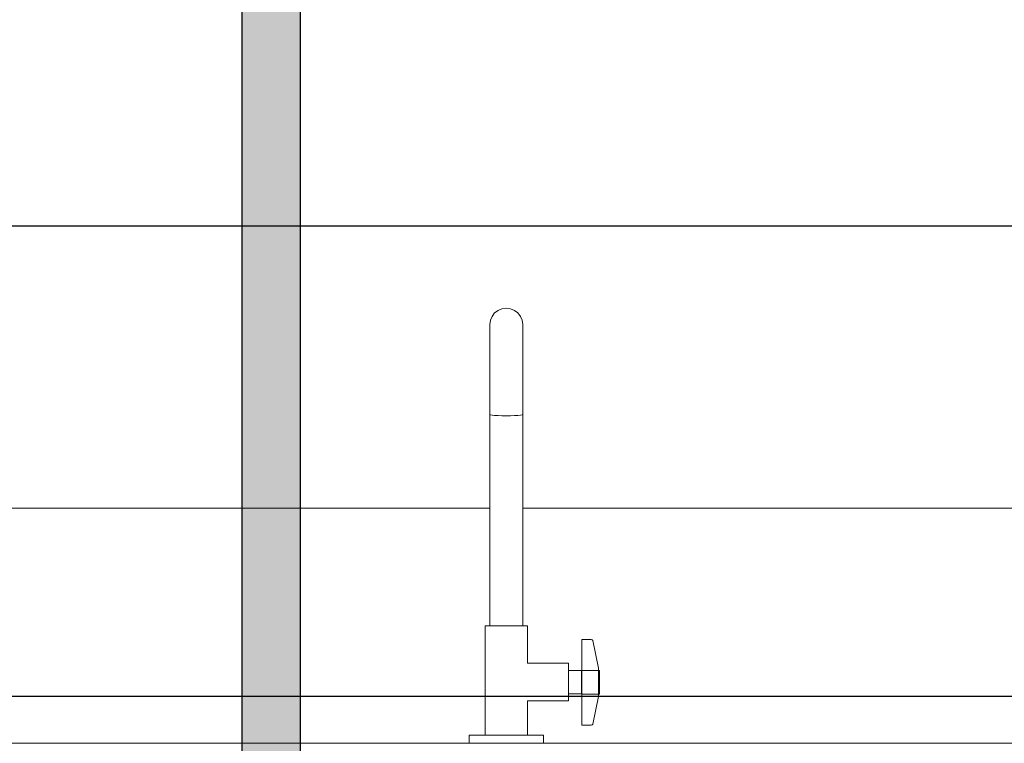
# Model space of a CAD drawing. Header units: millimetres. Extents: x -16331 to -10174, y -4135 to -3584.
# Tile 200 of 256: x -10301.9 to -10300.23, y -4017.29 to -4016.06. Entities that reach past the tile are written whole.
import ezdxf

# ---------------------------------------------------------------- set-up
doc = ezdxf.new("R2010")
doc.units = ezdxf.units.MM
doc.layers.add('AF-Condutos', color=4, linetype='Continuous')
doc.layers.add('DI-Eixos', color=7, linetype='Continuous')
for name, color, linetype, lineweight in [('DI-Elementos externos em vista', 9, 'Continuous', 5), ('IFC-IfcFlowTerminal-Contorno', 250, 'Continuous', 5), ('IFC-IfcFurnishingElement-Contorno', 250, 'Continuous', 5)]:
    doc.layers.add(name, color=color, linetype=linetype, lineweight=lineweight)

msp = doc.modelspace()

# ---------------------------------------------------------------- hatches: boundary and pattern name
at = {"layer": 'AF-Condutos', "linetype": 'Continuous'}
msp.add_hatch(color=151, dxfattribs=at).paths.add_polyline_path([(-10301.4289, -4018.2939), (-10301.4267, -4018.2939), (-10301.4267, -4012.5841), (-10301.4289, -4012.5841), (-10301.4393, -4012.5841), (-10301.4561, -4012.5841), (-10301.4764, -4012.5841), (-10301.4968, -4012.5841), (-10301.5136, -4012.5841), (-10301.524, -4012.5841), (-10301.5262, -4012.5841), (-10301.5262, -4018.2939), (-10301.524, -4018.2939), (-10301.5136, -4018.2939), (-10301.4968, -4018.2939), (-10301.4764, -4018.2939), (-10301.4561, -4018.2939), (-10301.4393, -4018.2939)])

# ---------------------------------------------------------------- linework, layer by layer
at = {"layer": 'AF-Condutos'}
for p, q in [((-10301.5262, -4012.5841), (-10301.5262, -4018.2939)), ((-10301.4267, -4018.2939), (-10301.4267, -4012.5841))]:
    msp.add_line(p, q, dxfattribs=at)
at = {"layer": 'DI-Eixos'}
for p, q in [((-10313.8084, -4016.41), (-10293.4539, -4016.41)), ((-10313.8084, -4017.21), (-10293.4539, -4017.21))]:
    msp.add_line(p, q, dxfattribs=at)
at = {"layer": 'DI-Elementos externos em vista'}
for p, q in [((-10301.0837, -4016.5509), (-10301.0904, -4016.5537)), ((-10301.0764, -4016.55), (-10301.0837, -4016.5509)), ((-10301.0692, -4016.5509), (-10301.0764, -4016.55)), ((-10301.0624, -4016.5537), (-10301.0692, -4016.5509)), ((-10301.1007, -4016.5638), (-10301.1035, -4016.5704)), ((-10301.0962, -4016.558), (-10301.1007, -4016.5638)), ((-10301.0904, -4016.5537), (-10301.0962, -4016.558)), ((-10301.0566, -4016.558), (-10301.0624, -4016.5537)), ((-10301.0522, -4016.5638), (-10301.0566, -4016.558)), ((-10301.0494, -4016.5704), (-10301.0522, -4016.5638)), ((-10301.1035, -4016.5704), (-10301.1044, -4016.5775)), ((-10301.1044, -4016.5775), (-10301.1044, -4016.585)), ((-10301.0484, -4016.5775), (-10301.0494, -4016.5704)), ((-10301.0484, -4016.585), (-10301.0484, -4016.5775)), ((-10301.1044, -4016.585), (-10301.1044, -4016.5924)), ((-10301.1044, -4016.5924), (-10301.1044, -4016.5936)), ((-10301.1044, -4016.5936), (-10301.1044, -4016.601)), ((-10301.1044, -4016.601), (-10301.1044, -4016.6096)), ((-10301.0484, -4016.5936), (-10301.0484, -4016.585)), ((-10301.0484, -4016.601), (-10301.0484, -4016.5936)), ((-10301.0484, -4016.6096), (-10301.0484, -4016.601)), ((-10301.1044, -4016.6096), (-10301.1044, -4016.6258)), ((-10301.0484, -4016.6258), (-10301.0484, -4016.6096)), ((-10301.1044, -4016.6258), (-10301.1044, -4016.6399)), ((-10301.0484, -4016.6399), (-10301.0484, -4016.6258)), ((-10301.1044, -4016.6399), (-10301.1044, -4016.6701)), ((-10301.0484, -4016.6419), (-10301.0484, -4016.6399)), ((-10301.0484, -4016.6631), (-10301.0484, -4016.6419)), ((-10301.0484, -4016.6701), (-10301.0484, -4016.6631)), ((-10301.1044, -4016.6701), (-10301.1044, -4016.7306)), ((-10301.0484, -4016.7306), (-10301.0484, -4016.6701)), ((-10301.1044, -4016.7306), (-10301.1035, -4016.7312)), ((-10301.1044, -4016.7306), (-10301.1044, -4016.731)), ((-10301.1044, -4016.731), (-10301.1044, -4016.7376)), ((-10301.1035, -4016.7312), (-10301.1007, -4016.7318)), ((-10301.1007, -4016.7318), (-10301.0962, -4016.7323)), ((-10301.0962, -4016.7323), (-10301.0904, -4016.7327)), ((-10301.0904, -4016.7327), (-10301.0837, -4016.7329)), ((-10301.0837, -4016.7329), (-10301.0764, -4016.733)), ((-10301.0764, -4016.733), (-10301.0692, -4016.7329)), ((-10301.0692, -4016.7329), (-10301.0624, -4016.7327)), ((-10301.0624, -4016.7327), (-10301.0566, -4016.7323)), ((-10301.0566, -4016.7323), (-10301.0522, -4016.7318)), ((-10301.0522, -4016.7318), (-10301.0494, -4016.7312)), ((-10301.0494, -4016.7312), (-10301.0484, -4016.7306)), ((-10301.0484, -4016.731), (-10301.0484, -4016.7306)), ((-10301.0484, -4016.7314), (-10301.0484, -4016.731)), ((-10301.0484, -4016.7317), (-10301.0484, -4016.7314)), ((-10301.0484, -4016.7376), (-10301.0484, -4016.7317)), ((-10301.1044, -4016.7376), (-10301.1044, -4016.7865)), ((-10301.0484, -4016.7865), (-10301.0484, -4016.7376)), ((-10301.1044, -4016.7865), (-10301.1044, -4016.8428)), ((-10301.0484, -4016.8428), (-10301.0484, -4016.7865)), ((-10301.1044, -4016.8428), (-10301.1044, -4016.8703)), ((-10301.0484, -4016.8703), (-10301.0484, -4016.8428)), ((-10301.1044, -4016.8703), (-10301.1044, -4016.8901)), ((-10301.0484, -4016.8901), (-10301.0484, -4016.8703)), ((-10301.6403, -4016.8901), (-10302.6764, -4016.8901)), ((-10301.1124, -4016.8901), (-10301.6403, -4016.8901)), ((-10301.1044, -4016.8901), (-10301.1124, -4016.8901)), ((-10301.1044, -4016.8901), (-10301.1044, -4016.8977)), ((-10301.1044, -4016.8977), (-10301.1044, -4017.0905)), ((-10301.0404, -4016.8901), (-10301.0484, -4016.8901)), ((-10301.0484, -4016.8977), (-10301.0484, -4016.8901)), ((-10301.0484, -4017.0905), (-10301.0484, -4016.8977)), ((-10300.0768, -4016.8901), (-10301.0404, -4016.8901)), ((-10301.1124, -4017.0905), (-10301.1124, -4017.2763)), ((-10301.1112, -4017.0905), (-10301.1124, -4017.0905)), ((-10301.1076, -4017.0905), (-10301.1112, -4017.0905)), ((-10301.1019, -4017.0905), (-10301.1076, -4017.0905)), ((-10301.1044, -4017.0905), (-10301.1035, -4017.0905)), ((-10301.1035, -4017.0905), (-10301.1007, -4017.0905)), ((-10301.0944, -4017.0905), (-10301.1019, -4017.0905)), ((-10301.1007, -4017.0905), (-10301.0962, -4017.0905)), ((-10301.0962, -4017.0905), (-10301.0904, -4017.0905)), ((-10301.0858, -4017.0905), (-10301.0944, -4017.0905)), ((-10301.0904, -4017.0905), (-10301.0837, -4017.0905)), ((-10301.0764, -4017.0905), (-10301.0858, -4017.0905)), ((-10301.0837, -4017.0905), (-10301.0764, -4017.0905)), ((-10301.0671, -4017.0905), (-10301.0764, -4017.0905)), ((-10301.0764, -4017.0905), (-10301.0692, -4017.0905)), ((-10301.0692, -4017.0905), (-10301.0624, -4017.0905)), ((-10301.0584, -4017.0905), (-10301.0671, -4017.0905)), ((-10301.0624, -4017.0905), (-10301.0566, -4017.0905)), ((-10301.051, -4017.0905), (-10301.0584, -4017.0905)), ((-10301.0566, -4017.0905), (-10301.0522, -4017.0905)), ((-10301.0522, -4017.0905), (-10301.0494, -4017.0905)), ((-10301.0453, -4017.0905), (-10301.051, -4017.0905)), ((-10301.0494, -4017.0905), (-10301.0484, -4017.0905)), ((-10301.0417, -4017.0905), (-10301.0453, -4017.0905)), ((-10301.0404, -4017.0905), (-10301.0417, -4017.0905)), ((-10301.0404, -4017.1539), (-10301.0404, -4017.0905)), ((-10300.9321, -4017.1133), (-10300.9478, -4017.1133)), ((-10300.9478, -4017.1133), (-10300.9478, -4017.1663)), ((-10300.9302, -4017.1139), (-10300.9321, -4017.1133)), ((-10300.9291, -4017.1154), (-10300.9302, -4017.1139)), ((-10300.9194, -4017.1624), (-10300.9291, -4017.1154)), ((-10300.9707, -4017.1539), (-10301.0404, -4017.1539)), ((-10300.9707, -4017.155), (-10300.9707, -4017.1539)), ((-10300.9707, -4017.1582), (-10300.9707, -4017.155)), ((-10300.9707, -4017.1633), (-10300.9707, -4017.1582)), ((-10300.9707, -4017.1662), (-10300.9707, -4017.1633)), ((-10300.9707, -4017.1699), (-10300.9707, -4017.1662)), ((-10300.9707, -4017.1662), (-10300.9707, -4017.1669)), ((-10300.9482, -4017.1662), (-10300.9707, -4017.1662)), ((-10300.9707, -4017.1669), (-10300.9707, -4017.1689)), ((-10300.9707, -4017.1689), (-10300.9707, -4017.1721)), ((-10300.9707, -4017.1777), (-10300.9707, -4017.1699)), ((-10300.9482, -4017.1669), (-10300.9482, -4017.1662)), ((-10300.9482, -4017.1689), (-10300.9482, -4017.1669)), ((-10300.9482, -4017.1721), (-10300.9482, -4017.1689)), ((-10300.9478, -4017.1663), (-10300.9478, -4017.2063)), ((-10300.9318, -4017.1663), (-10300.9478, -4017.1663)), ((-10300.9301, -4017.1663), (-10300.9318, -4017.1663)), ((-10300.9291, -4017.1663), (-10300.9301, -4017.1663)), ((-10300.9209, -4017.1663), (-10300.9291, -4017.1663)), ((-10300.9194, -4017.1663), (-10300.9209, -4017.1663)), ((-10300.9194, -4017.1663), (-10300.9194, -4017.1624)), ((-10300.9194, -4017.2063), (-10300.9194, -4017.1663)), ((-10300.9181, -4017.1663), (-10300.9194, -4017.1663)), ((-10300.9181, -4017.2063), (-10300.9181, -4017.1663)), ((-10300.9707, -4017.1721), (-10300.9707, -4017.1762)), ((-10300.9707, -4017.1762), (-10300.9707, -4017.1811)), ((-10300.9707, -4017.1859), (-10300.9707, -4017.1777)), ((-10300.9707, -4017.1811), (-10300.9707, -4017.1862)), ((-10300.9707, -4017.1942), (-10300.9707, -4017.1859)), ((-10300.9707, -4017.1862), (-10300.9707, -4017.1914)), ((-10300.9482, -4017.1762), (-10300.9482, -4017.1721)), ((-10300.9482, -4017.1811), (-10300.9482, -4017.1762)), ((-10300.9482, -4017.1862), (-10300.9482, -4017.1811)), ((-10300.9482, -4017.1914), (-10300.9482, -4017.1862)), ((-10300.9707, -4017.1914), (-10300.9707, -4017.1962)), ((-10300.9707, -4017.2019), (-10300.9707, -4017.1942)), ((-10300.9707, -4017.1962), (-10300.9707, -4017.2004)), ((-10300.9707, -4017.2004), (-10300.9707, -4017.2035)), ((-10300.9707, -4017.2062), (-10300.9707, -4017.2019)), ((-10300.9707, -4017.2035), (-10300.9707, -4017.2055)), ((-10300.9482, -4017.1962), (-10300.9482, -4017.1914)), ((-10300.9482, -4017.2004), (-10300.9482, -4017.1962)), ((-10300.9482, -4017.2035), (-10300.9482, -4017.2004)), ((-10300.9482, -4017.2055), (-10300.9482, -4017.2035)), ((-10301.0404, -4017.2761), (-10301.0404, -4017.2179)), ((-10301.0404, -4017.2179), (-10300.9707, -4017.2179)), ((-10300.9707, -4017.2055), (-10300.9707, -4017.2062)), ((-10300.9707, -4017.2086), (-10300.9707, -4017.2062)), ((-10300.9707, -4017.2062), (-10300.9482, -4017.2062)), ((-10300.9707, -4017.2137), (-10300.9707, -4017.2086)), ((-10300.9707, -4017.2169), (-10300.9707, -4017.2137)), ((-10300.9707, -4017.2179), (-10300.9707, -4017.2169)), ((-10300.9482, -4017.2062), (-10300.9482, -4017.2055)), ((-10300.9478, -4017.2063), (-10300.9318, -4017.2063)), ((-10300.9478, -4017.2063), (-10300.9478, -4017.2593)), ((-10300.9318, -4017.2063), (-10300.9301, -4017.2063)), ((-10300.9301, -4017.2063), (-10300.9291, -4017.2063)), ((-10300.9291, -4017.2063), (-10300.9209, -4017.2063)), ((-10300.9291, -4017.2574), (-10300.9194, -4017.2104)), ((-10300.9209, -4017.2063), (-10300.9194, -4017.2063)), ((-10300.9194, -4017.2104), (-10300.9194, -4017.2063)), ((-10300.9194, -4017.2063), (-10300.9181, -4017.2063)), ((-10300.9478, -4017.2593), (-10300.9318, -4017.2593)), ((-10300.9318, -4017.2593), (-10300.9301, -4017.2588)), ((-10300.9301, -4017.2588), (-10300.9291, -4017.2574)), ((-10301.1374, -4017.2763), (-10301.1396, -4017.2763)), ((-10301.1396, -4017.2763), (-10301.1396, -4017.2901)), ((-10301.1311, -4017.2763), (-10301.1374, -4017.2763)), ((-10301.1211, -4017.2763), (-10301.1311, -4017.2763)), ((-10301.108, -4017.2763), (-10301.1211, -4017.2763)), ((-10301.1124, -4017.2763), (-10301.1112, -4017.2763)), ((-10301.1112, -4017.2763), (-10301.1076, -4017.2763)), ((-10301.0928, -4017.2763), (-10301.108, -4017.2763)), ((-10301.1076, -4017.2763), (-10301.1019, -4017.2763)), ((-10301.1019, -4017.2763), (-10301.0944, -4017.2763)), ((-10301.0944, -4017.2763), (-10301.0858, -4017.2763)), ((-10301.0764, -4017.2763), (-10301.0928, -4017.2763)), ((-10301.0858, -4017.2763), (-10301.0764, -4017.2763)), ((-10301.0601, -4017.2763), (-10301.0764, -4017.2763)), ((-10301.0764, -4017.2763), (-10301.0671, -4017.2763)), ((-10301.0671, -4017.2763), (-10301.0584, -4017.2763)), ((-10301.0449, -4017.2763), (-10301.0601, -4017.2763)), ((-10301.0584, -4017.2763), (-10301.051, -4017.2763)), ((-10301.051, -4017.2763), (-10301.0453, -4017.2763)), ((-10301.0453, -4017.2763), (-10301.0417, -4017.2763)), ((-10301.0318, -4017.2763), (-10301.0449, -4017.2763)), ((-10301.0417, -4017.2763), (-10301.0404, -4017.2761)), ((-10301.0218, -4017.2763), (-10301.0318, -4017.2763)), ((-10301.0155, -4017.2763), (-10301.0218, -4017.2763)), ((-10301.0133, -4017.2763), (-10301.0155, -4017.2763)), ((-10301.0133, -4017.2901), (-10301.0133, -4017.2763)), ((-10302.6764, -4017.2901), (-10301.1606, -4017.2901)), ((-10301.1606, -4017.2901), (-10301.1394, -4017.2901)), ((-10301.1396, -4017.2901), (-10301.1374, -4017.2901)), ((-10301.1374, -4017.2901), (-10301.1311, -4017.2901)), ((-10301.1311, -4017.2901), (-10301.1211, -4017.2901)), ((-10301.1211, -4017.2901), (-10301.108, -4017.2901)), ((-10301.108, -4017.2901), (-10301.0928, -4017.2901)), ((-10301.0928, -4017.2901), (-10301.0764, -4017.2901)), ((-10301.0764, -4017.2901), (-10301.0601, -4017.2901)), ((-10301.0601, -4017.2901), (-10301.0449, -4017.2901)), ((-10301.0449, -4017.2901), (-10301.0318, -4017.2901)), ((-10301.0318, -4017.2901), (-10301.0218, -4017.2901)), ((-10301.0218, -4017.2901), (-10301.0155, -4017.2901)), ((-10301.0155, -4017.2901), (-10301.0133, -4017.2901)), ((-10301.0133, -4017.2901), (-10300.9707, -4017.2901)), ((-10300.9707, -4017.2901), (-10300.9526, -4017.2901)), ((-10300.9526, -4017.2901), (-10300.9181, -4017.2901)), ((-10300.9181, -4017.2901), (-10300.0768, -4017.2901))]:
    msp.add_line(p, q, dxfattribs=at)
at = {"layer": 'IFC-IfcFlowTerminal-Contorno', "lineweight": 5}
for p, q in [((-10301.0837, -4016.5509), (-10301.0904, -4016.5537)), ((-10301.0764, -4016.55), (-10301.0837, -4016.5509)), ((-10301.0692, -4016.5509), (-10301.0764, -4016.55)), ((-10301.0624, -4016.5537), (-10301.0692, -4016.5509)), ((-10301.1007, -4016.5638), (-10301.1035, -4016.5704)), ((-10301.0962, -4016.558), (-10301.1007, -4016.5638)), ((-10301.0904, -4016.5537), (-10301.0962, -4016.558)), ((-10301.0566, -4016.558), (-10301.0624, -4016.5537)), ((-10301.0522, -4016.5638), (-10301.0566, -4016.558)), ((-10301.0494, -4016.5704), (-10301.0522, -4016.5638)), ((-10301.1035, -4016.5704), (-10301.1044, -4016.5775)), ((-10301.1044, -4016.5775), (-10301.1044, -4016.585)), ((-10301.0484, -4016.5775), (-10301.0494, -4016.5704)), ((-10301.0484, -4016.585), (-10301.0484, -4016.5775)), ((-10301.1044, -4016.585), (-10301.1044, -4016.5924)), ((-10301.1044, -4016.5924), (-10301.1044, -4016.5936)), ((-10301.1044, -4016.5936), (-10301.1044, -4016.601)), ((-10301.1044, -4016.601), (-10301.1044, -4016.6096)), ((-10301.0484, -4016.5936), (-10301.0484, -4016.585)), ((-10301.0484, -4016.601), (-10301.0484, -4016.5936)), ((-10301.0484, -4016.6096), (-10301.0484, -4016.601)), ((-10301.1044, -4016.6096), (-10301.1044, -4016.6258)), ((-10301.0484, -4016.6258), (-10301.0484, -4016.6096)), ((-10301.1044, -4016.6258), (-10301.1044, -4016.6399)), ((-10301.0484, -4016.6399), (-10301.0484, -4016.6258)), ((-10301.1044, -4016.6399), (-10301.1044, -4016.6701)), ((-10301.0484, -4016.6419), (-10301.0484, -4016.6399)), ((-10301.0484, -4016.6631), (-10301.0484, -4016.6419)), ((-10301.0484, -4016.6701), (-10301.0484, -4016.6631)), ((-10301.1044, -4016.6701), (-10301.1044, -4016.7306)), ((-10301.0484, -4016.7306), (-10301.0484, -4016.6701)), ((-10301.1044, -4016.7306), (-10301.1035, -4016.7312)), ((-10301.1044, -4016.7306), (-10301.1044, -4016.731)), ((-10301.1044, -4016.731), (-10301.1044, -4016.7376)), ((-10301.1035, -4016.7312), (-10301.1007, -4016.7318)), ((-10301.1007, -4016.7318), (-10301.0962, -4016.7323)), ((-10301.0962, -4016.7323), (-10301.0904, -4016.7327)), ((-10301.0904, -4016.7327), (-10301.0837, -4016.7329)), ((-10301.0837, -4016.7329), (-10301.0764, -4016.733)), ((-10301.0764, -4016.733), (-10301.0692, -4016.7329)), ((-10301.0692, -4016.7329), (-10301.0624, -4016.7327)), ((-10301.0624, -4016.7327), (-10301.0566, -4016.7323)), ((-10301.0566, -4016.7323), (-10301.0522, -4016.7318)), ((-10301.0522, -4016.7318), (-10301.0494, -4016.7312)), ((-10301.0494, -4016.7312), (-10301.0484, -4016.7306)), ((-10301.0484, -4016.731), (-10301.0484, -4016.7306)), ((-10301.0484, -4016.7314), (-10301.0484, -4016.731)), ((-10301.0484, -4016.7317), (-10301.0484, -4016.7314)), ((-10301.0484, -4016.7376), (-10301.0484, -4016.7317)), ((-10301.1044, -4016.7376), (-10301.1044, -4016.7865)), ((-10301.0484, -4016.7865), (-10301.0484, -4016.7376)), ((-10301.1044, -4016.7865), (-10301.1044, -4016.8428)), ((-10301.0484, -4016.8428), (-10301.0484, -4016.7865)), ((-10301.1044, -4016.8428), (-10301.1044, -4016.8703)), ((-10301.0484, -4016.8703), (-10301.0484, -4016.8428)), ((-10301.1044, -4016.8703), (-10301.1044, -4016.8901)), ((-10301.0484, -4016.8901), (-10301.0484, -4016.8703)), ((-10301.1044, -4016.8901), (-10301.1044, -4016.8977)), ((-10301.1044, -4016.8977), (-10301.1044, -4017.0905)), ((-10301.0484, -4016.8977), (-10301.0484, -4016.8901)), ((-10301.0484, -4017.0905), (-10301.0484, -4016.8977)), ((-10301.1124, -4017.0905), (-10301.1124, -4017.2763)), ((-10301.1112, -4017.0905), (-10301.1124, -4017.0905)), ((-10301.1076, -4017.0905), (-10301.1112, -4017.0905)), ((-10301.1019, -4017.0905), (-10301.1076, -4017.0905)), ((-10301.1044, -4017.0905), (-10301.1035, -4017.0905)), ((-10301.1035, -4017.0905), (-10301.1007, -4017.0905)), ((-10301.0944, -4017.0905), (-10301.1019, -4017.0905)), ((-10301.1007, -4017.0905), (-10301.0962, -4017.0905)), ((-10301.0962, -4017.0905), (-10301.0904, -4017.0905)), ((-10301.0858, -4017.0905), (-10301.0944, -4017.0905)), ((-10301.0904, -4017.0905), (-10301.0837, -4017.0905)), ((-10301.0764, -4017.0905), (-10301.0858, -4017.0905)), ((-10301.0837, -4017.0905), (-10301.0764, -4017.0905)), ((-10301.0671, -4017.0905), (-10301.0764, -4017.0905)), ((-10301.0764, -4017.0905), (-10301.0692, -4017.0905)), ((-10301.0692, -4017.0905), (-10301.0624, -4017.0905)), ((-10301.0584, -4017.0905), (-10301.0671, -4017.0905)), ((-10301.0624, -4017.0905), (-10301.0566, -4017.0905)), ((-10301.051, -4017.0905), (-10301.0584, -4017.0905)), ((-10301.0566, -4017.0905), (-10301.0522, -4017.0905)), ((-10301.0522, -4017.0905), (-10301.0494, -4017.0905)), ((-10301.0453, -4017.0905), (-10301.051, -4017.0905)), ((-10301.0494, -4017.0905), (-10301.0484, -4017.0905)), ((-10301.0417, -4017.0905), (-10301.0453, -4017.0905)), ((-10301.0404, -4017.0905), (-10301.0417, -4017.0905)), ((-10301.0404, -4017.1539), (-10301.0404, -4017.0905)), ((-10300.9321, -4017.1133), (-10300.9478, -4017.1133)), ((-10300.9478, -4017.1133), (-10300.9478, -4017.1663)), ((-10300.9302, -4017.1139), (-10300.9321, -4017.1133)), ((-10300.9291, -4017.1154), (-10300.9302, -4017.1139)), ((-10300.9194, -4017.1624), (-10300.9291, -4017.1154)), ((-10300.9707, -4017.1539), (-10301.0404, -4017.1539)), ((-10300.9707, -4017.155), (-10300.9707, -4017.1539)), ((-10300.9707, -4017.1582), (-10300.9707, -4017.155)), ((-10300.9707, -4017.1633), (-10300.9707, -4017.1582)), ((-10300.9707, -4017.1662), (-10300.9707, -4017.1633)), ((-10300.9707, -4017.1699), (-10300.9707, -4017.1662)), ((-10300.9707, -4017.1662), (-10300.9707, -4017.1669)), ((-10300.9482, -4017.1662), (-10300.9707, -4017.1662)), ((-10300.9707, -4017.1669), (-10300.9707, -4017.1689)), ((-10300.9707, -4017.1689), (-10300.9707, -4017.1721)), ((-10300.9707, -4017.1777), (-10300.9707, -4017.1699)), ((-10300.9482, -4017.1669), (-10300.9482, -4017.1662)), ((-10300.9482, -4017.1689), (-10300.9482, -4017.1669)), ((-10300.9482, -4017.1721), (-10300.9482, -4017.1689)), ((-10300.9478, -4017.1663), (-10300.9478, -4017.2063)), ((-10300.9318, -4017.1663), (-10300.9478, -4017.1663)), ((-10300.9301, -4017.1663), (-10300.9318, -4017.1663)), ((-10300.9291, -4017.1663), (-10300.9301, -4017.1663)), ((-10300.9209, -4017.1663), (-10300.9291, -4017.1663)), ((-10300.9194, -4017.1663), (-10300.9209, -4017.1663)), ((-10300.9194, -4017.1663), (-10300.9194, -4017.1624)), ((-10300.9194, -4017.2063), (-10300.9194, -4017.1663)), ((-10300.9181, -4017.1663), (-10300.9194, -4017.1663)), ((-10300.9181, -4017.2063), (-10300.9181, -4017.1663)), ((-10300.9707, -4017.1721), (-10300.9707, -4017.1762)), ((-10300.9707, -4017.1762), (-10300.9707, -4017.1811)), ((-10300.9707, -4017.1859), (-10300.9707, -4017.1777)), ((-10300.9707, -4017.1811), (-10300.9707, -4017.1862)), ((-10300.9707, -4017.1942), (-10300.9707, -4017.1859)), ((-10300.9707, -4017.1862), (-10300.9707, -4017.1914)), ((-10300.9482, -4017.1762), (-10300.9482, -4017.1721)), ((-10300.9482, -4017.1811), (-10300.9482, -4017.1762)), ((-10300.9482, -4017.1862), (-10300.9482, -4017.1811)), ((-10300.9482, -4017.1914), (-10300.9482, -4017.1862)), ((-10300.9707, -4017.1914), (-10300.9707, -4017.1962)), ((-10300.9707, -4017.2019), (-10300.9707, -4017.1942)), ((-10300.9707, -4017.1962), (-10300.9707, -4017.2004)), ((-10300.9707, -4017.2004), (-10300.9707, -4017.2035)), ((-10300.9707, -4017.2062), (-10300.9707, -4017.2019)), ((-10300.9707, -4017.2035), (-10300.9707, -4017.2055)), ((-10300.9482, -4017.1962), (-10300.9482, -4017.1914)), ((-10300.9482, -4017.2004), (-10300.9482, -4017.1962)), ((-10300.9482, -4017.2035), (-10300.9482, -4017.2004)), ((-10300.9482, -4017.2055), (-10300.9482, -4017.2035)), ((-10301.0404, -4017.2761), (-10301.0404, -4017.2179)), ((-10301.0404, -4017.2179), (-10300.9707, -4017.2179)), ((-10300.9707, -4017.2055), (-10300.9707, -4017.2062)), ((-10300.9707, -4017.2086), (-10300.9707, -4017.2062)), ((-10300.9707, -4017.2062), (-10300.9482, -4017.2062)), ((-10300.9707, -4017.2137), (-10300.9707, -4017.2086)), ((-10300.9707, -4017.2169), (-10300.9707, -4017.2137)), ((-10300.9707, -4017.2179), (-10300.9707, -4017.2169)), ((-10300.9482, -4017.2062), (-10300.9482, -4017.2055)), ((-10300.9478, -4017.2063), (-10300.9318, -4017.2063)), ((-10300.9478, -4017.2063), (-10300.9478, -4017.2593)), ((-10300.9318, -4017.2063), (-10300.9301, -4017.2063)), ((-10300.9301, -4017.2063), (-10300.9291, -4017.2063)), ((-10300.9291, -4017.2063), (-10300.9209, -4017.2063)), ((-10300.9291, -4017.2574), (-10300.9194, -4017.2104)), ((-10300.9209, -4017.2063), (-10300.9194, -4017.2063)), ((-10300.9194, -4017.2104), (-10300.9194, -4017.2063)), ((-10300.9194, -4017.2063), (-10300.9181, -4017.2063)), ((-10300.9478, -4017.2593), (-10300.9318, -4017.2593)), ((-10300.9318, -4017.2593), (-10300.9301, -4017.2588)), ((-10300.9301, -4017.2588), (-10300.9291, -4017.2574)), ((-10301.1374, -4017.2763), (-10301.1396, -4017.2763)), ((-10301.1396, -4017.2763), (-10301.1396, -4017.2901)), ((-10301.1311, -4017.2763), (-10301.1374, -4017.2763)), ((-10301.1211, -4017.2763), (-10301.1311, -4017.2763)), ((-10301.108, -4017.2763), (-10301.1211, -4017.2763)), ((-10301.1124, -4017.2763), (-10301.1112, -4017.2763)), ((-10301.1112, -4017.2763), (-10301.1076, -4017.2763)), ((-10301.0928, -4017.2763), (-10301.108, -4017.2763)), ((-10301.1076, -4017.2763), (-10301.1019, -4017.2763)), ((-10301.1019, -4017.2763), (-10301.0944, -4017.2763)), ((-10301.0944, -4017.2763), (-10301.0858, -4017.2763)), ((-10301.0764, -4017.2763), (-10301.0928, -4017.2763)), ((-10301.0858, -4017.2763), (-10301.0764, -4017.2763)), ((-10301.0601, -4017.2763), (-10301.0764, -4017.2763)), ((-10301.0764, -4017.2763), (-10301.0671, -4017.2763)), ((-10301.0671, -4017.2763), (-10301.0584, -4017.2763)), ((-10301.0449, -4017.2763), (-10301.0601, -4017.2763)), ((-10301.0584, -4017.2763), (-10301.051, -4017.2763)), ((-10301.051, -4017.2763), (-10301.0453, -4017.2763)), ((-10301.0453, -4017.2763), (-10301.0417, -4017.2763)), ((-10301.0318, -4017.2763), (-10301.0449, -4017.2763)), ((-10301.0417, -4017.2763), (-10301.0404, -4017.2761)), ((-10301.0218, -4017.2763), (-10301.0318, -4017.2763)), ((-10301.0155, -4017.2763), (-10301.0218, -4017.2763)), ((-10301.0133, -4017.2763), (-10301.0155, -4017.2763)), ((-10301.0133, -4017.2901), (-10301.0133, -4017.2763)), ((-10301.1396, -4017.2901), (-10301.1374, -4017.2901)), ((-10301.1374, -4017.2901), (-10301.1311, -4017.2901)), ((-10301.1311, -4017.2901), (-10301.1211, -4017.2901)), ((-10301.1211, -4017.2901), (-10301.108, -4017.2901)), ((-10301.108, -4017.2901), (-10301.0928, -4017.2901)), ((-10301.0928, -4017.2901), (-10301.0764, -4017.2901)), ((-10301.0764, -4017.2901), (-10301.0601, -4017.2901)), ((-10301.0601, -4017.2901), (-10301.0449, -4017.2901)), ((-10301.0449, -4017.2901), (-10301.0318, -4017.2901)), ((-10301.0318, -4017.2901), (-10301.0218, -4017.2901)), ((-10301.0218, -4017.2901), (-10301.0155, -4017.2901)), ((-10301.0155, -4017.2901), (-10301.0133, -4017.2901))]:
    msp.add_line(p, q, dxfattribs=at)
at = {"layer": 'IFC-IfcFurnishingElement-Contorno', "lineweight": 5}
for p, q in [((-10301.6403, -4016.8901), (-10302.6764, -4016.8901)), ((-10301.1124, -4016.8901), (-10301.6403, -4016.8901)), ((-10301.1044, -4016.8901), (-10301.1124, -4016.8901)), ((-10301.0404, -4016.8901), (-10301.0484, -4016.8901)), ((-10300.0768, -4016.8901), (-10301.0404, -4016.8901)), ((-10302.6764, -4017.2901), (-10301.1606, -4017.2901)), ((-10301.1606, -4017.2901), (-10301.1394, -4017.2901)), ((-10301.0133, -4017.2901), (-10300.9707, -4017.2901)), ((-10300.9707, -4017.2901), (-10300.9526, -4017.2901)), ((-10300.9526, -4017.2901), (-10300.9181, -4017.2901)), ((-10300.9181, -4017.2901), (-10300.0768, -4017.2901))]:
    msp.add_line(p, q, dxfattribs=at)

doc.saveas('drawing.dxf')
